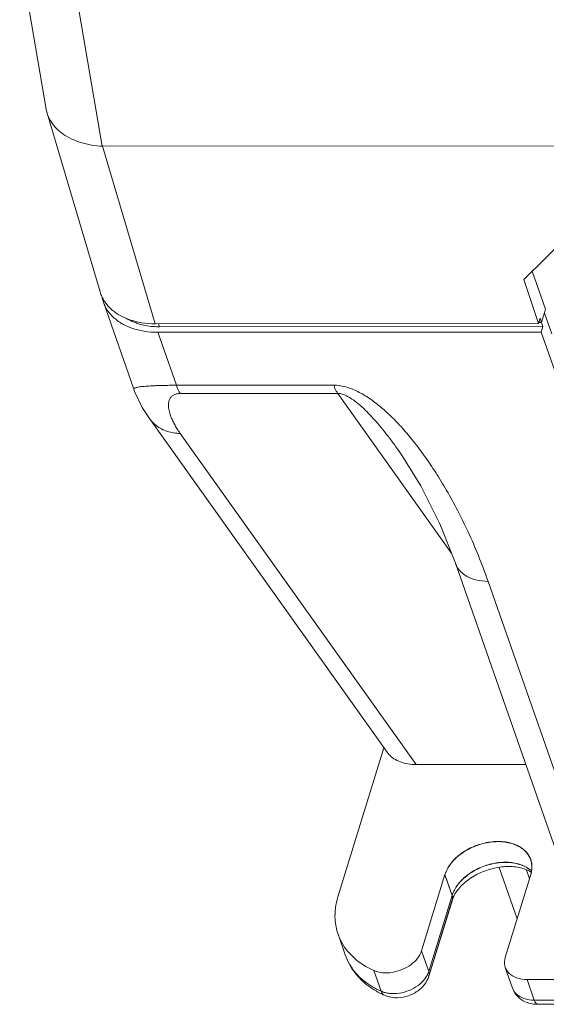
# Model space of a CAD drawing. Header units: millimetres. Extents: x -473 to 23648, y -382 to 1866.
# Tile 219 of 256: x 8134 to 8168, y 444 to 509. Entities that reach past the tile are written whole.
import ezdxf

# ---------------------------------------------------------------- set-up
doc = ezdxf.new("R2010")
doc.units = ezdxf.units.MM
doc.header["$LTSCALE"] = 80
doc.layers.get('0').update_dxf_attribs({"linetype": 'CONTINUOUS'})
for name, color, linetype in [('02___PRT_ALL_AXES', 7, 'CONTINUOUS'), ('09_ALL_ROUNDS', 7, 'CONTINUOUS'), ('20_ALL_FEATURES', 7, 'CONTINUOUS'), ('_BLACK_HOLE', 7, 'CONTINUOUS')]:
    doc.layers.add(name, color=color, linetype=linetype)

msp = doc.modelspace()

# ---------------------------------------------------------------- linework, layer by layer
at = {"color": 0, "linetype": 'Continuous', "lineweight": 0}
for p, q in [((8162.24, 450.801), (8161.761, 452.171)), ((8162.24, 450.801), (8160.688, 445.766)), ((8162.251, 450.506), (8160.699, 445.471)), ((8160.688, 445.766), (8160.209, 447.136)), ((8157.54, 444.467), (8157.062, 445.837)), ((8167.183, 445.246), (8167.661, 443.875)), ((8356.591, 443.97), (8167.661, 443.875)), ((8356.816, 443.699), (8167.886, 443.604))]:
    msp.add_line(p, q, dxfattribs=at)
for centre, radius, start, end in [((8166.243, 451.034), 1.857, 48.8165, 55.91951), ((8164.791, 449.49), 2.754, 143.19112, 144.12365), ((8158.591, 448.06), 3.616, 199.34158, 209.74803), ((8159.478, 448.545), 4.643, 225.61003, 230.0387), ((8160.145, 449.537), 5.842, 242.69744, 245.91461), ((8167.612, 445.157), 1.472, 199.20309, 207.93306), ((8167.884, 445.757), 2.153, 262.95931, 270.05751)]:
    msp.add_arc(centre, radius, start, end, dxfattribs=at)
for points, knots in [([(8167.283, 452.572), (8167.073, 452.714), (8166.568, 452.927), (8165.724, 453.023), (8164.822, 452.911), (8163.946, 452.603), (8163.173, 452.128), (8162.753, 451.705), (8162.586, 451.476)], [0, 0, 0, 0, 0.760359, 1.609698, 2.524325, 3.462954, 4.376409, 5.225759, 5.225759, 5.225759, 5.225759]), ([(8162.25, 450.506), (8162.254, 450.517), (8162.28, 450.613), (8162.268, 450.718), (8162.24, 450.801)], [0, 0, 0, 0, 0.0338472, 0.2968147, 0.2968147, 0.2968147, 0.2968147]), ([(8155.178, 446.867), (8155.225, 446.731), (8155.471, 446.126), (8155.867, 445.583), (8156.23, 445.227)], [0, 0, 0, 0, 0.430514, 1.957322, 1.957322, 1.957322, 1.957322]), ([(8155.88, 445.663), (8155.791, 445.766), (8155.639, 445.961), (8155.507, 446.169), (8155.452, 446.265)], [0, 0, 0, 0, 0.408054, 0.7394807, 0.7394807, 0.7394807, 0.7394807]), ([(8157.54, 444.467), (8157.151, 444.641), (8156.552, 444.993), (8156.05, 445.467), (8155.88, 445.663)], [0, 0, 0, 0, 1.277862, 2.058158, 2.058158, 2.058158, 2.058158]), ([(8160.699, 445.471), (8160.702, 445.482), (8160.728, 445.577), (8160.717, 445.683), (8160.688, 445.766)], [0, 0, 0, 0, 0.0338473, 0.2968147, 0.2968147, 0.2968147, 0.2968147]), ([(8158.44, 444.041), (8158.689, 444.025), (8159.194, 444.082), (8159.875, 444.381), (8160.247, 444.709), (8160.393, 444.895)], [0, 0, 0, 0, 0.748824, 1.492982, 2.202844, 2.202844, 2.202844, 2.202844]), ([(8157.762, 444.204), (8157.732, 444.217), (8157.703, 444.235), (8157.677, 444.256), (8157.676, 444.258)], [0, 0, 0, 0, 0.0960675, 0.1012666, 0.1012666, 0.1012666, 0.1012666]), ([(8158.752, 444.34), (8158.539, 444.307), (8158.217, 444.294), (8157.904, 444.349), (8157.805, 444.375)], [0, 0, 0, 0, 0.6458152, 0.9512691, 0.9512691, 0.9512691, 0.9512691]), ([(8159.984, 444.849), (8159.805, 444.717), (8159.409, 444.498), (8158.974, 444.375), (8158.752, 444.34)], [0, 0, 0, 0, 0.666535, 1.342698, 1.342698, 1.342698, 1.342698]), ([(8166.973, 443.986), (8166.783, 444.053), (8166.466, 444.231), (8166.272, 444.535), (8166.223, 444.673)], [0, 0, 0, 0, 0.604489, 1.043735, 1.043735, 1.043735, 1.043735]), ([(8167.886, 443.604), (8167.842, 443.606), (8167.73, 443.685), (8167.687, 443.802), (8167.661, 443.875)], [0, 0, 0, 0, 0.1329714, 0.3665326, 0.3665326, 0.3665326, 0.3665326])]:
    msp.add_open_spline(points, degree=3, knots=knots, dxfattribs=at)
for points in [[(8162.586, 451.476), (8162.437, 451.272), (8162.314, 451.043), (8162.24, 450.801)], [(8162.251, 450.506), (8162.317, 450.72), (8162.428, 450.922), (8162.559, 451.104)], [(8160.688, 445.766), (8160.634, 445.591), (8160.541, 445.425), (8160.43, 445.28)], [(8156.496, 444.986), (8156.793, 444.737), (8157.121, 444.523), (8157.466, 444.345)], [(8160.43, 445.28), (8160.304, 445.116), (8160.151, 444.971), (8159.984, 444.849)], [(8160.393, 444.895), (8160.527, 445.066), (8160.635, 445.263), (8160.699, 445.471)], [(8157.805, 444.375), (8157.715, 444.398), (8157.626, 444.429), (8157.54, 444.467)], [(8157.676, 444.258), (8157.612, 444.311), (8157.568, 444.389), (8157.54, 444.467)], [(8166.675, 444.019), (8166.528, 444.143), (8166.402, 444.298), (8166.312, 444.468)], [(8157.761, 444.203), (8157.974, 444.108), (8158.208, 444.055), (8158.44, 444.041)], [(8167.21, 443.716), (8167.017, 443.784), (8166.831, 443.886), (8166.675, 444.019)], [(8167.661, 443.875), (8167.429, 443.875), (8167.192, 443.908), (8166.973, 443.986)], [(8167.62, 443.62), (8167.481, 443.637), (8167.342, 443.669), (8167.21, 443.716)]]:
    msp.add_open_spline(points, degree=3, dxfattribs=at)
at = {"layer": '02___PRT_ALL_AXES', "color": 0, "linetype": 'Continuous', "lineweight": 0}
for p, q in [((8157.732, 460.551), (8154.697, 450.701)), ((8155.179, 446.862), (8154.701, 448.232))]:
    msp.add_line(p, q, dxfattribs=at)
for points, knots in [([(8167.424, 453.151), (8167.371, 453.301), (8167.167, 453.675), (8166.581, 454.121), (8165.719, 454.365), (8164.739, 454.354), (8163.747, 454.094), (8162.849, 453.615), (8162.146, 452.969), (8161.841, 452.432), (8161.758, 452.162)], [0, 0, 0, 0, 0.475989, 1.251858, 2.135574, 3.119794, 4.157742, 5.185389, 6.141847, 6.990191, 6.990191, 6.990191, 6.990191]), ([(8161.761, 452.171), (8161.844, 452.442), (8162.149, 452.979), (8162.852, 453.625), (8163.75, 454.104), (8164.742, 454.363), (8165.722, 454.374), (8166.584, 454.131), (8167.17, 453.684), (8167.374, 453.31), (8167.427, 453.161)], [0, 0, 0, 0, 0.848344, 1.804802, 2.832449, 3.870397, 4.854617, 5.738333, 6.514202, 6.990191, 6.990191, 6.990191, 6.990191]), ([(8167.426, 452.164), (8167.499, 452.403), (8167.535, 452.75), (8167.451, 453.073), (8167.424, 453.151)], [0, 0, 0, 0, 0.7496562, 0.9965938, 0.9965938, 0.9965938, 0.9965938]), ([(8167.427, 453.161), (8167.454, 453.083), (8167.538, 452.76), (8167.503, 452.413), (8167.429, 452.174)], [0, 0, 0, 0, 0.2469376, 0.9965938, 0.9965938, 0.9965938, 0.9965938])]:
    msp.add_open_spline(points, degree=3, knots=knots, dxfattribs=at)
at = {"layer": '09_ALL_ROUNDS', "color": 0, "linetype": 'Continuous', "lineweight": 0}
for p, q in [((8139.207, 489.988), (8141.215, 484.239)), ((8144.028, 484.492), (8154.419, 484.497)), ((8144.291, 483.953), (8154.682, 483.958)), ((8142.248, 482.296), (8157.936, 460.264)), ((8158.649, 480.258), (8158.648, 480.258)), ((8171.445, 446.993), (8162.454, 472.737)), ((8162.454, 472.737), (8162.454, 472.737)), ((8160.209, 447.136), (8161.761, 452.171)), ((8161.758, 452.162), (8162.237, 450.791)), ((8166.528, 449.25), (8165.344, 452.639)), ((8165.742, 446.701), (8167.429, 452.174)), ((8167.344, 451.898), (8167.147, 452.462)), ((8162.237, 450.791), (8160.688, 445.766)), ((8162.248, 450.496), (8160.699, 445.471)), ((8160.688, 445.766), (8160.209, 447.136)), ((8157.54, 444.467), (8157.062, 445.837)), ((8165.744, 446.043), (8166.222, 444.673)), ((8167.183, 445.246), (8356.113, 445.341)), ((8167.183, 445.246), (8167.661, 443.875)), ((8356.591, 443.97), (8167.661, 443.875)), ((8356.816, 443.699), (8167.886, 443.604))]:
    msp.add_line(p, q, dxfattribs=at)
for points in [[(8141.214, 484.241), (8141.271, 484.085), (8141.776, 483.029), (8142.25, 482.294)], [(8158.648, 480.258), (8158.875, 479.934), (8160.163, 477.849), (8161.415, 475.349), (8162.454, 472.737)]]:
    msp.add_lwpolyline(points, dxfattribs=at)
for centre, radius, start, end in [((8166.241, 451.025), 1.856, 48.72111, 55.90126), ((8158.039, 449.391), 3.533, 199.16639, 205.89699), ((8158.591, 448.06), 3.616, 199.34158, 209.74803), ((8159.478, 448.545), 4.643, 225.61003, 230.0387), ((8160.145, 449.537), 5.842, 242.69744, 245.91461), ((8167.884, 445.757), 2.153, 262.95931, 270.05751)]:
    msp.add_arc(centre, radius, start, end, dxfattribs=at)
for points, knots in [([(8141.216, 484.242), (8141.213, 484.249), (8141.212, 484.275), (8141.26, 484.305), (8141.33, 484.332), (8141.436, 484.358), (8141.567, 484.382), (8141.725, 484.403), (8141.906, 484.422), (8142.106, 484.438), (8142.325, 484.452), (8142.563, 484.464), (8142.821, 484.474), (8143.1, 484.482), (8143.396, 484.488), (8143.707, 484.491), (8143.92, 484.492), (8144.028, 484.492)], [0, 0, 0, 0, 0.022599, 0.071401, 0.14953, 0.257183, 0.392351, 0.552523, 0.734734, 0.936224, 1.155462, 1.393092, 1.65132, 1.93084, 2.228391, 2.540694, 2.864899, 2.864899, 2.864899, 2.864899]), ([(8144.281, 481.312), (8144.207, 481.417), (8144.073, 481.616), (8143.901, 481.909), (8143.767, 482.174), (8143.666, 482.414), (8143.592, 482.631), (8143.542, 482.827), (8143.513, 483.003), (8143.503, 483.162), (8143.509, 483.304), (8143.532, 483.431), (8143.568, 483.542), (8143.618, 483.639), (8143.68, 483.723), (8143.753, 483.793), (8143.839, 483.851), (8143.937, 483.897), (8144.046, 483.93), (8144.165, 483.949), (8144.248, 483.953), (8144.291, 483.953)], [0, 0, 0, 0, 0.384661, 0.721523, 1.016623, 1.275397, 1.502781, 1.703176, 1.880354, 2.037898, 2.179093, 2.306597, 2.422793, 2.53034, 2.63239, 2.732637, 2.834887, 2.942016, 3.055203, 3.175363, 3.303352, 3.303352, 3.303352, 3.303352]), ([(8144.028, 484.492), (8144.053, 484.422), (8144.104, 484.29), (8144.19, 484.109), (8144.256, 484.001), (8144.291, 483.953)], [0, 0, 0, 0, 0.2233088, 0.4239777, 0.6013795, 0.6013795, 0.6013795, 0.6013795]), ([(8164.613, 471.541), (8164.412, 472.116), (8163.995, 473.217), (8163.314, 474.783), (8162.612, 476.215), (8161.897, 477.522), (8161.174, 478.712), (8160.445, 479.794), (8159.712, 480.772), (8158.975, 481.651), (8158.23, 482.433), (8157.476, 483.114), (8156.709, 483.688), (8155.933, 484.135), (8155.169, 484.424), (8154.656, 484.497), (8154.419, 484.497)], [0, 0, 0, 0, 1.826413, 3.530515, 5.121428, 6.60797, 7.998139, 9.299482, 10.519114, 11.663844, 12.740257, 13.753945, 14.710241, 15.608637, 16.433506, 17.144564, 17.144564, 17.144564, 17.144564]), ([(8154.682, 483.958), (8154.648, 484.006), (8154.582, 484.114), (8154.495, 484.295), (8154.444, 484.427), (8154.419, 484.497)], [0, 0, 0, 0, 0.1774011, 0.3780665, 0.6013826, 0.6013826, 0.6013826, 0.6013826]), ([(8158.648, 480.258), (8158.499, 480.468), (8158.202, 480.874), (8157.757, 481.448), (8157.325, 481.97), (8156.909, 482.436), (8156.506, 482.851), (8156.113, 483.213), (8155.73, 483.518), (8155.36, 483.757), (8155.014, 483.914), (8154.784, 483.958), (8154.682, 483.958)], [0, 0, 0, 0, 0.774589, 1.505625, 2.181411, 2.804409, 3.380906, 3.915313, 4.40624, 4.849544, 5.233424, 5.539852, 5.539852, 5.539852, 5.539852]), ([(8144.281, 481.312), (8143.992, 481.312), (8143.423, 481.396), (8142.719, 481.762), (8142.374, 482.12), (8142.25, 482.294)], [0, 0, 0, 0, 0.865889, 1.69339, 2.334568, 2.334568, 2.334568, 2.334568]), ([(8164.613, 471.541), (8164.33, 471.541), (8163.79, 471.603), (8163.075, 471.904), (8162.638, 472.328), (8162.491, 472.634), (8162.455, 472.738)], [0, 0, 0, 0, 0.849484, 1.609906, 2.289523, 2.618896, 2.618896, 2.618896, 2.618896]), ([(8167.281, 452.562), (8167.071, 452.704), (8166.566, 452.917), (8165.722, 453.013), (8164.821, 452.901), (8163.944, 452.594), (8163.171, 452.119), (8162.751, 451.697), (8162.585, 451.469)], [0, 0, 0, 0, 0.759914, 1.609129, 2.52357, 3.461784, 4.37599, 5.223325, 5.223325, 5.223325, 5.223325]), ([(8166.965, 452.559), (8166.694, 452.647), (8166.076, 452.743), (8165.105, 452.654), (8164.12, 452.34), (8163.252, 451.838), (8162.78, 451.388), (8162.597, 451.149)], [0, 0, 0, 0, 0.854108, 1.84732, 2.904416, 3.929054, 4.833487, 4.833487, 4.833487, 4.833487]), ([(8162.247, 450.496), (8162.251, 450.507), (8162.277, 450.603), (8162.265, 450.709), (8162.237, 450.791)], [0, 0, 0, 0, 0.0338472, 0.2968147, 0.2968147, 0.2968147, 0.2968147]), ([(8154.697, 450.701), (8154.55, 450.225), (8154.427, 449.377), (8154.592, 448.548), (8154.702, 448.231)], [0, 0, 0, 0, 1.495935, 2.50216, 2.50216, 2.50216, 2.50216]), ([(8155.178, 446.867), (8155.225, 446.731), (8155.471, 446.126), (8155.867, 445.583), (8156.23, 445.227)], [0, 0, 0, 0, 0.430514, 1.957322, 1.957322, 1.957322, 1.957322]), ([(8157.062, 445.837), (8157.239, 445.758), (8157.646, 445.66), (8158.287, 445.686), (8158.931, 445.868), (8159.509, 446.188), (8159.96, 446.612), (8160.155, 446.961), (8160.209, 447.136)], [0, 0, 0, 0, 0.58462, 1.230429, 1.906593, 2.573132, 3.192855, 3.743677, 3.743677, 3.743677, 3.743677]), ([(8155.88, 445.663), (8155.791, 445.766), (8155.639, 445.961), (8155.507, 446.169), (8155.452, 446.265)], [0, 0, 0, 0, 0.408054, 0.7394807, 0.7394807, 0.7394807, 0.7394807]), ([(8165.742, 446.701), (8165.688, 446.524), (8165.67, 446.289), (8165.732, 446.077), (8165.744, 446.044)], [0, 0, 0, 0, 0.5581246, 0.6619238, 0.6619238, 0.6619238, 0.6619238]), ([(8157.54, 444.467), (8157.151, 444.641), (8156.552, 444.993), (8156.05, 445.467), (8155.88, 445.663)], [0, 0, 0, 0, 1.277862, 2.058158, 2.058158, 2.058158, 2.058158]), ([(8160.699, 445.471), (8160.702, 445.482), (8160.728, 445.577), (8160.717, 445.683), (8160.688, 445.766)], [0, 0, 0, 0, 0.0338473, 0.2968147, 0.2968147, 0.2968147, 0.2968147]), ([(8165.744, 446.044), (8165.793, 445.906), (8165.988, 445.601), (8166.512, 445.306), (8166.95, 445.245), (8167.183, 445.246)], [0, 0, 0, 0, 0.44055, 1.04503, 1.742673, 1.742673, 1.742673, 1.742673]), ([(8158.44, 444.041), (8158.689, 444.025), (8159.194, 444.082), (8159.875, 444.381), (8160.247, 444.709), (8160.393, 444.895)], [0, 0, 0, 0, 0.748824, 1.492982, 2.202844, 2.202844, 2.202844, 2.202844]), ([(8157.762, 444.204), (8157.732, 444.217), (8157.703, 444.235), (8157.677, 444.256), (8157.676, 444.258)], [0, 0, 0, 0, 0.0960675, 0.1012666, 0.1012666, 0.1012666, 0.1012666]), ([(8158.752, 444.34), (8158.539, 444.307), (8158.217, 444.294), (8157.904, 444.349), (8157.805, 444.375)], [0, 0, 0, 0, 0.6458152, 0.9512691, 0.9512691, 0.9512691, 0.9512691]), ([(8159.984, 444.849), (8159.805, 444.717), (8159.409, 444.498), (8158.974, 444.375), (8158.752, 444.34)], [0, 0, 0, 0, 0.666535, 1.342698, 1.342698, 1.342698, 1.342698]), ([(8166.675, 444.019), (8166.528, 444.143), (8166.353, 444.357), (8166.247, 444.603), (8166.222, 444.673)], [0, 0, 0, 0, 0.5777026, 0.8017024, 0.8017024, 0.8017024, 0.8017024]), ([(8166.973, 443.986), (8166.783, 444.053), (8166.466, 444.231), (8166.272, 444.535), (8166.223, 444.673)], [0, 0, 0, 0, 0.604489, 1.043735, 1.043735, 1.043735, 1.043735]), ([(8167.886, 443.604), (8167.842, 443.606), (8167.73, 443.685), (8167.687, 443.802), (8167.661, 443.875)], [0, 0, 0, 0, 0.1329714, 0.3665326, 0.3665326, 0.3665326, 0.3665326])]:
    msp.add_open_spline(points, degree=3, knots=knots, dxfattribs=at)
for points in [[(8167.452, 452.328), (8167.303, 452.429), (8167.135, 452.503), (8166.965, 452.559)], [(8162.585, 451.469), (8162.435, 451.264), (8162.311, 451.034), (8162.237, 450.791)], [(8162.597, 451.149), (8162.447, 450.952), (8162.32, 450.732), (8162.248, 450.496)], [(8154.861, 447.848), (8155.072, 447.413), (8155.378, 447.018), (8155.735, 446.692)], [(8155.735, 446.692), (8156.123, 446.337), (8156.581, 446.052), (8157.062, 445.837)], [(8160.688, 445.766), (8160.634, 445.591), (8160.541, 445.425), (8160.43, 445.28)], [(8156.496, 444.986), (8156.793, 444.737), (8157.121, 444.523), (8157.466, 444.345)], [(8160.43, 445.28), (8160.304, 445.116), (8160.151, 444.971), (8159.984, 444.849)], [(8160.393, 444.895), (8160.527, 445.066), (8160.635, 445.263), (8160.699, 445.471)], [(8157.676, 444.258), (8157.612, 444.311), (8157.568, 444.389), (8157.54, 444.467)], [(8157.805, 444.375), (8157.715, 444.398), (8157.626, 444.429), (8157.54, 444.467)], [(8157.761, 444.203), (8157.974, 444.108), (8158.208, 444.055), (8158.44, 444.041)], [(8167.21, 443.716), (8167.017, 443.784), (8166.831, 443.886), (8166.675, 444.019)], [(8167.661, 443.875), (8167.429, 443.875), (8167.192, 443.908), (8166.973, 443.986)], [(8167.62, 443.62), (8167.481, 443.637), (8167.342, 443.669), (8167.21, 443.716)]]:
    msp.add_open_spline(points, degree=3, dxfattribs=at)
at = {"layer": '20_ALL_FEATURES', "color": 0, "linetype": 'Continuous', "lineweight": 0}
for p, q in [((8170.528, 495), (8166.971, 491.478)), ((8168.408, 489.519), (8167.53, 492.032)), ((8167.935, 488.57), (8166.971, 491.478)), ((8168.138, 488.645), (8168.408, 489.519)), ((8168.808, 487.894), (8168.329, 489.264)), ((8167.935, 488.57), (8142.627, 488.558)), ((8142.848, 488.558), (8142.917, 488.358)), ((8167.935, 488.57), (8168.045, 488.927)), ((8168.141, 488.653), (8167.935, 488.653)), ((8167.935, 488.645), (8168.138, 488.645)), ((8168.045, 488.927), (8168.141, 488.653)), ((8168.234, 488.371), (8168.138, 488.645)), ((8142.805, 487.994), (8168.122, 488.007)), ((8142.805, 487.994), (8144.028, 484.492)), ((8142.917, 488.358), (8168.234, 488.371)), ((8168.122, 488.007), (8168.234, 488.371)), ((8168.122, 488.007), (8174.643, 469.333)), ((8162.179, 473.429), (8154.682, 483.958)), ((8144.281, 481.312), (8159.86, 459.433)), ((8173.604, 445.797), (8164.613, 471.541)), ((8159.86, 459.433), (8167.099, 459.436))]:
    msp.add_line(p, q, dxfattribs=at)
for centre, radius, start, end in [((8141.448, 490.771), 2.374, 190.26794, 192.91038), ((8141.446, 490.771), 2.372, 192.9251, 199.27316), ((8141.464, 490.777), 2.391, 199.26518, 200.32402), ((8142.87, 493.159), 4.8, 260.85621, 266.92265), ((8142.896, 493.529), 5.17, 266.85962, 268.9555), ((8142.899, 493.674), 5.316, 268.95158, 270.20157), ((8159.253, 461.204), 1.618, 215.46356, 221.77757)]:
    msp.add_arc(centre, radius, start, end, dxfattribs=at)
for points, knots in [([(8139.222, 489.946), (8139.265, 489.831), (8139.413, 489.508), (8139.782, 489.027), (8140.226, 488.684), (8140.509, 488.525), (8140.581, 488.488)], [0, 0, 0, 0, 0.369421, 1.061106, 1.79377, 2.035865, 2.035865, 2.035865, 2.035865]), ([(8140.581, 488.488), (8140.743, 488.403), (8141.172, 488.22), (8141.626, 488.108), (8141.905, 488.064)], [0, 0, 0, 0, 0.547004, 1.394798, 1.394798, 1.394798, 1.394798]), ([(8140.697, 488.927), (8140.825, 488.847), (8141.046, 488.731), (8141.276, 488.64), (8141.368, 488.607)], [0, 0, 0, 0, 0.4537748, 0.7442735, 0.7442735, 0.7442735, 0.7442735]), ([(8141.368, 488.607), (8141.462, 488.574), (8141.705, 488.498), (8141.954, 488.445), (8142.107, 488.42)], [0, 0, 0, 0, 0.2991273, 0.7636555, 0.7636555, 0.7636555, 0.7636555]), ([(8159.314, 459.478), (8159.145, 459.507), (8158.824, 459.591), (8158.395, 459.806), (8158.153, 460.008), (8158.051, 460.121), (8158.047, 460.126)], [0, 0, 0, 0, 0.513003, 0.98823, 1.429006, 1.447256, 1.447256, 1.447256, 1.447256])]:
    msp.add_open_spline(points, degree=3, knots=knots, dxfattribs=at)
for points in [[(8141.905, 488.064), (8142.202, 488.016), (8142.504, 487.994), (8142.805, 487.994)], [(8159.86, 459.433), (8159.677, 459.433), (8159.494, 459.447), (8159.314, 459.478)]]:
    msp.add_open_spline(points, degree=3, dxfattribs=at)
at = {"layer": '_BLACK_HOLE', "color": 0, "linetype": 'Continuous', "lineweight": 0}
for p, q in [((8135.437, 502.721), (8133.682, 513.027)), ((8139.13, 500.293), (8137.374, 510.603)), ((8135.497, 502.461), (8135.437, 502.72)), ((8138.995, 490.658), (8135.498, 502.461)), ((8346.151, 500.397), (8139.13, 500.293)), ((8142.627, 488.558), (8139.149, 500.293))]:
    msp.add_line(p, q, dxfattribs=at)
for centre, radius, start, end in [((8141.287, 491.339), 2.391, 196.53876, 204.5855), ((8141.289, 491.34), 2.393, 204.58125, 207.17797), ((8141.282, 491.336), 2.385, 207.17801, 209.17044)]:
    msp.add_arc(centre, radius, start, end, dxfattribs=at)
for points, knots in [([(8139.149, 500.293), (8138.665, 500.293), (8137.754, 500.462), (8136.565, 500.982), (8135.812, 501.71), (8135.56, 502.252), (8135.497, 502.461)], [0, 0, 0, 0, 1.452181, 2.736448, 3.849393, 4.503296, 4.503296, 4.503296, 4.503296]), ([(8141.727, 488.627), (8141.448, 488.672), (8140.915, 488.802), (8140.416, 489.033), (8140.192, 489.17)], [0, 0, 0, 0, 0.847558, 1.635498, 1.635498, 1.635498, 1.635498])]:
    msp.add_open_spline(points, degree=3, knots=knots, dxfattribs=at)
for points in [[(8139.616, 489.622), (8139.454, 489.786), (8139.311, 489.972), (8139.199, 490.173)], [(8140.192, 489.17), (8139.984, 489.297), (8139.788, 489.448), (8139.616, 489.622)], [(8142.627, 488.558), (8142.326, 488.557), (8142.024, 488.579), (8141.727, 488.627)]]:
    msp.add_open_spline(points, degree=3, dxfattribs=at)

doc.saveas('drawing.dxf')
